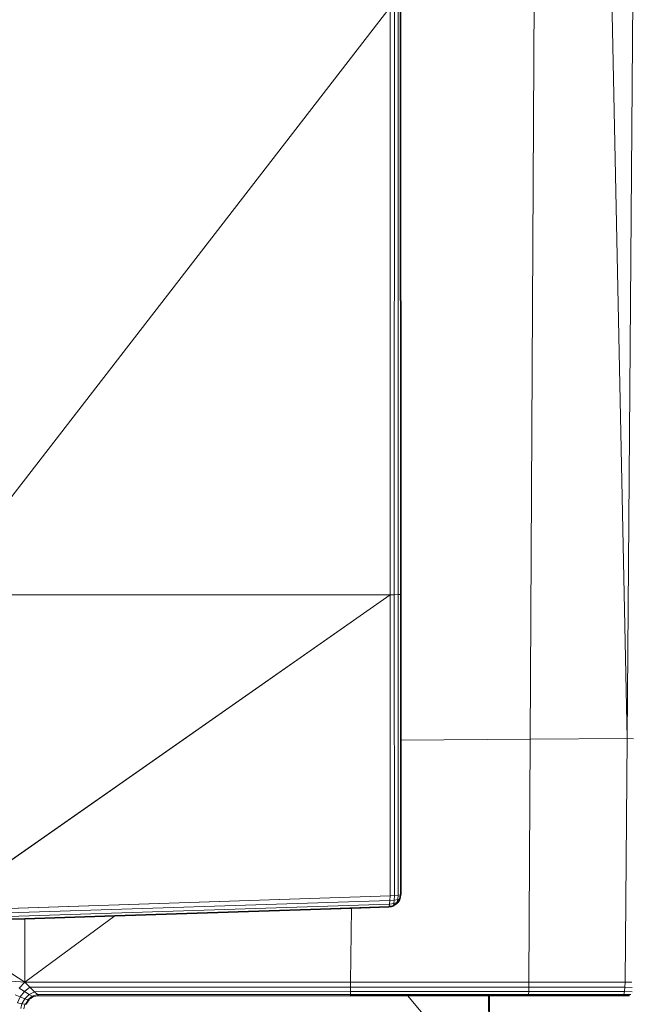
# Model space of a CAD drawing. Header units: inches. Extents: x 1 to 102, y 1 to 36.
# Tile 45 of 59: x 97.25 to 99.52, y 10.57 to 14.24. Entities that reach past the tile are written whole.
import ezdxf

# ---------------------------------------------------------------- set-up
doc = ezdxf.new("R2010")
doc.units = ezdxf.units.IN
doc.header["$MEASUREMENT"] = 0
doc.layers.add('Default', color=7, linetype='Continuous')

msp = doc.modelspace()

# ---------------------------------------------------------------- linework, layer by layer
at = {"layer": 'Default', "color": 9, "lineweight": 0, "true_color": 0xcbcbcb, "transparency": 33554687}
for p, q in [((99.2313, 25.5106), (99.1579, 11.5565)), ((99.1579, 11.5565), (99.2313, 25.5106)), ((99.2313, 25.5106), (99.5193, 11.559)), ((99.5193, 11.559), (99.2313, 25.5106)), ((99.5193, 11.559), (99.6281, 25.509)), ((99.6281, 25.509), (99.5193, 11.559)), ((96.9406, 12.0947), (98.6357, 14.286)), ((98.6357, 14.286), (98.6354, 12.0947)), ((98.6657, 12.0954), (98.6656, 14.2863)), ((98.6736, 14.2868), (98.6741, 12.0962)), ((98.6755, 12.097), (98.6746, 14.2873)), ((98.6354, 12.0947), (96.9406, 12.0947)), ((96.9406, 12.0947), (98.6354, 12.0947)), ((98.6354, 12.0947), (96.9532, 10.9165)), ((96.9532, 10.9165), (98.6354, 12.0947)), ((98.6354, 12.0947), (98.6515, 12.0948)), ((98.6354, 10.972), (98.6354, 12.0947)), ((98.6354, 12.0947), (98.6354, 10.972)), ((98.6515, 12.0948), (98.6522, 10.9728)), ((98.6741, 12.0962), (98.6657, 12.0954)), ((98.6755, 11.5531), (98.6755, 12.097)), ((98.6755, 11.5531), (99.1579, 11.5565)), ((99.1579, 11.5565), (98.6755, 11.5531)), ((98.6756, 10.9767), (98.6755, 11.5531)), ((99.1579, 11.5565), (99.1531, 10.6499)), ((99.1531, 10.6499), (99.1579, 11.5565)), ((99.5193, 11.559), (99.1579, 11.5565)), ((99.1579, 11.5565), (99.5193, 11.559)), ((99.5193, 11.559), (99.5122, 10.6499)), ((99.5122, 10.6499), (99.5193, 11.559)), ((99.5193, 11.559), (99.5438, 11.5579)), ((99.5438, 11.5579), (99.5193, 11.559)), ((98.6354, 10.972), (96.9532, 10.9165)), ((98.6522, 10.9728), (98.6354, 10.972)), ((98.6549, 10.9392), (98.6618, 10.944)), ((98.6618, 10.944), (98.6629, 10.9446)), ((98.6629, 10.9446), (98.6642, 10.947)), ((98.6642, 10.947), (98.6677, 10.9524)), ((98.6677, 10.9524), (98.6706, 10.9584)), ((98.6706, 10.9584), (98.6719, 10.9591)), ((98.6719, 10.9591), (98.674, 10.9753)), ((98.674, 10.9753), (98.6756, 10.9767)), ((96.9525, 10.886), (98.634, 10.9413)), ((98.6325, 10.9327), (97.6098, 10.8972)), ((97.6098, 10.8972), (98.4917, 10.9261)), ((98.4917, 10.9261), (98.4884, 10.6499)), ((98.4884, 10.6499), (98.4917, 10.9261)), ((98.4917, 10.9261), (98.6308, 10.9306)), ((98.6308, 10.9306), (98.6325, 10.9327)), ((98.634, 10.9413), (98.6325, 10.9327)), ((98.6325, 10.9327), (98.6394, 10.9325)), ((98.6394, 10.9325), (98.648, 10.9345)), ((98.648, 10.9345), (98.6494, 10.9365)), ((98.6494, 10.9365), (98.6549, 10.9392)), ((96.9266, 10.8757), (97.2738, 10.6499)), ((97.2738, 10.6499), (96.9266, 10.8757)), ((97.2737, 10.8862), (96.9513, 10.8773)), ((96.9513, 10.8773), (97.2737, 10.8862)), ((97.6098, 10.8972), (97.2737, 10.8862)), ((97.2737, 10.8862), (97.2738, 10.6499)), ((97.2738, 10.6499), (97.6098, 10.8972)), ((95.8322, 10.7543), (97.2738, 10.6499)), ((97.2738, 10.6499), (95.8322, 10.7543)), ((97.2738, 10.6499), (97.253, 10.6273)), ((98.4884, 10.6499), (97.2738, 10.6499)), ((99.1531, 10.6499), (98.4884, 10.6499)), ((99.5122, 10.6499), (99.1531, 10.6499)), ((99.5371, 10.6499), (99.5122, 10.6499))]:
    msp.add_line(p, q, dxfattribs=at).dxf.unprotected_set("ltscale", 0)
at = {"layer": 'Default', "color": 7, "lineweight": 15, "ltscale": 5.215923, "transparency": 33554687}
for p, q in [((99.2313, 25.5106), (99.1579, 11.5565)), ((99.6281, 25.509), (99.5193, 11.559)), ((98.6357, 14.286), (98.6354, 12.0947)), ((98.6517, 14.286), (98.6515, 12.0948)), ((98.6656, 14.2863), (98.6657, 12.0954)), ((98.6736, 14.2868), (98.6741, 12.0962)), ((98.6354, 12.0947), (96.9406, 12.0947)), ((98.6515, 12.0948), (98.6354, 12.0947)), ((98.6354, 12.0947), (98.6354, 10.972)), ((98.6657, 12.0954), (98.6515, 12.0948)), ((98.6522, 10.9728), (98.6515, 12.0948)), ((98.6741, 12.0962), (98.6657, 12.0954)), ((98.6658, 10.974), (98.6657, 12.0954)), ((98.6741, 12.0962), (98.6755, 12.097)), ((98.6755, 11.5531), (98.6741, 12.0962)), ((99.1579, 11.5565), (98.6755, 11.5531)), ((99.1531, 10.6499), (99.1579, 11.5565)), ((99.1579, 11.5565), (99.5193, 11.559)), ((99.5193, 11.559), (99.5122, 10.6499)), ((99.5438, 11.5579), (99.5193, 11.559)), ((98.6354, 10.972), (96.9532, 10.9165)), ((98.635, 10.9551), (96.9532, 10.9003)), ((98.634, 10.9413), (98.635, 10.9551)), ((98.6354, 10.972), (98.635, 10.9551)), ((98.635, 10.9551), (98.6515, 10.9563)), ((98.6354, 10.972), (98.6522, 10.9728)), ((98.6492, 10.9431), (98.6515, 10.9563)), ((98.6604, 10.9473), (98.6492, 10.9431)), ((98.6515, 10.9563), (98.6522, 10.9728)), ((98.6515, 10.9563), (98.6644, 10.9588)), ((98.6522, 10.9728), (98.6658, 10.974)), ((98.6644, 10.9588), (98.6604, 10.9473)), ((98.6629, 10.9446), (98.6604, 10.9473)), ((98.6629, 10.9446), (98.6618, 10.944)), ((98.6642, 10.947), (98.6629, 10.9446)), ((98.6658, 10.974), (98.6644, 10.9588)), ((98.6644, 10.9588), (98.6706, 10.9584)), ((98.6658, 10.974), (98.674, 10.9753)), ((98.674, 10.9753), (98.6706, 10.9584)), ((98.634, 10.9413), (96.9525, 10.886)), ((98.6325, 10.9327), (97.6098, 10.8972)), ((98.4917, 10.9261), (98.4884, 10.6499)), ((98.6325, 10.9327), (98.634, 10.9413)), ((98.6492, 10.9431), (98.634, 10.9413)), ((98.6494, 10.9365), (98.6492, 10.9431)), ((97.2738, 10.6499), (97.2737, 10.8862)), ((97.2738, 10.6499), (95.8322, 10.7543)), ((97.2738, 10.6499), (97.253, 10.6273)), ((98.4884, 10.6499), (97.2738, 10.6499)), ((97.2738, 10.6499), (97.2927, 10.6311)), ((98.4884, 10.6499), (98.4882, 10.6315)), ((99.1531, 10.6499), (98.4884, 10.6499)), ((99.153, 10.6315), (99.1531, 10.6499)), ((99.5122, 10.6499), (99.1531, 10.6499)), ((99.5114, 10.6308), (99.5122, 10.6499)), ((99.5122, 10.6499), (99.5371, 10.6499)), ((97.253, 10.6273), (97.2724, 10.6148)), ((97.256, 10.595), (97.2724, 10.6148)), ((97.2724, 10.6148), (97.2927, 10.6311)), ((97.2724, 10.6148), (97.2899, 10.6037)), ((97.3095, 10.6143), (97.2899, 10.6037)), ((97.2927, 10.6311), (98.4882, 10.6315)), ((97.2927, 10.6311), (97.3095, 10.6143)), ((97.3095, 10.6143), (98.488, 10.6146)), ((97.3095, 10.6143), (97.3204, 10.6034)), ((98.488, 10.6146), (98.4878, 10.6034)), ((98.4882, 10.6315), (98.488, 10.6146)), ((98.488, 10.6146), (99.1527, 10.6146)), ((98.4882, 10.6315), (99.153, 10.6315)), ((99.1523, 10.6034), (99.1527, 10.6146)), ((99.1527, 10.6146), (99.153, 10.6315)), ((99.1527, 10.6146), (99.5095, 10.6146)), ((99.153, 10.6315), (99.5114, 10.6308)), ((99.5068, 10.6037), (99.5095, 10.6146)), ((99.5095, 10.6146), (99.5114, 10.6308)), ((99.5095, 10.6146), (99.5381, 10.6139)), ((99.5114, 10.6308), (99.5381, 10.6299)), ((97.237, 10.6027), (97.256, 10.595)), ((97.2457, 10.5734), (97.256, 10.595)), ((97.256, 10.595), (97.2733, 10.5882)), ((97.2733, 10.5882), (97.2629, 10.5697)), ((97.2899, 10.6037), (97.2733, 10.5882)), ((97.2848, 10.5846), (97.2733, 10.5882)), ((97.2848, 10.5846), (97.2774, 10.568)), ((97.3015, 10.5972), (97.2848, 10.5846)), ((97.2886, 10.585), (97.2848, 10.5846)), ((97.2886, 10.585), (97.2964, 10.5891)), ((97.2899, 10.6037), (97.3015, 10.5972)), ((97.2964, 10.5891), (97.2972, 10.5907)), ((97.2972, 10.5907), (97.3057, 10.5963)), ((97.3204, 10.6034), (97.3015, 10.5972)), ((97.3015, 10.5972), (97.3057, 10.5963)), ((97.3057, 10.5963), (97.3055, 10.5951)), ((97.3057, 10.5963), (97.3148, 10.5981)), ((97.3148, 10.5981), (97.3239, 10.5999)), ((97.3239, 10.5999), (97.3204, 10.6034)), ((97.3204, 10.6034), (98.4878, 10.6034)), ((97.3239, 10.5987), (97.3239, 10.5999)), ((97.3239, 10.5999), (97.7726, 10.5989)), ((97.7726, 10.5989), (98.4875, 10.5994)), ((98.4878, 10.6034), (98.4875, 10.5994)), ((98.4878, 10.6034), (99.1523, 10.6034)), ((99.0068, 10.2362), (98.7004, 10.5996)), ((99.0068, 10.3966), (99.0068, 10.5997)), ((99.1519, 10.5999), (99.1523, 10.6034)), ((99.1523, 10.6034), (99.5068, 10.6037)), ((99.5068, 10.6037), (99.5036, 10.5999)), ((99.5338, 10.6036), (99.5068, 10.6037)), ((97.2629, 10.5697), (97.2457, 10.5734)), ((97.2629, 10.5697), (97.2592, 10.5512)), ((97.2629, 10.5697), (97.2736, 10.5677)), ((97.2736, 10.5677), (97.2703, 10.5502)), ((97.2736, 10.5677), (97.2755, 10.5679)), ((97.2755, 10.5679), (97.2774, 10.568))]:
    msp.add_line(p, q, dxfattribs=at)
at = {"layer": 'Default', "color": 9, "lineweight": 0, "true_color": 0xcacaca, "transparency": 33554687}
for p, q in [((98.6357, 14.286), (96.9406, 12.0947)), ((97.2737, 10.8862), (97.6098, 10.8972)), ((97.2738, 10.6499), (97.2737, 10.8862)), ((97.6098, 10.8972), (97.2738, 10.6499))]:
    msp.add_line(p, q, dxfattribs=at).dxf.unprotected_set("ltscale", 0)
at = {"layer": 'Default', "color": 254, "lineweight": 0, "true_color": 0xe7e7e7, "transparency": 33554687}
for p, q in [((98.6354, 12.0947), (98.6357, 14.286)), ((98.6517, 14.286), (98.6515, 12.0948)), ((98.6515, 12.0948), (98.6354, 12.0947))]:
    msp.add_line(p, q, dxfattribs=at).dxf.unprotected_set("ltscale", 0)
at = {"layer": 'Default', "color": 9, "lineweight": 0, "true_color": 0xc5c5c5, "transparency": 33554687}
for p, q in [((98.6515, 12.0948), (98.6517, 14.286)), ((98.6656, 14.2863), (98.6657, 12.0954)), ((98.6657, 12.0954), (98.6515, 12.0948))]:
    msp.add_line(p, q, dxfattribs=at).dxf.unprotected_set("ltscale", 0)
at = {"layer": 'Default', "color": 7, "lineweight": 35, "ltscale": 5.215923, "transparency": 33554687}
for p, q in [((98.6755, 12.097), (98.6746, 14.2873)), ((98.6755, 11.5531), (98.6755, 12.097)), ((98.6756, 10.9767), (98.6755, 11.5531)), ((98.6618, 10.944), (98.6549, 10.9392)), ((98.6677, 10.9524), (98.6642, 10.947)), ((98.6677, 10.9524), (98.6706, 10.9584)), ((98.6706, 10.9584), (98.6719, 10.9591)), ((98.674, 10.9753), (98.6719, 10.9591)), ((98.6756, 10.9767), (98.674, 10.9753)), ((97.6098, 10.8972), (98.4917, 10.9261)), ((98.4917, 10.9261), (98.6308, 10.9306)), ((98.6308, 10.9306), (98.6325, 10.9327)), ((98.6394, 10.9325), (98.6325, 10.9327)), ((98.6394, 10.9325), (98.648, 10.9345)), ((98.648, 10.9345), (98.6494, 10.9365)), ((98.6494, 10.9365), (98.6549, 10.9392)), ((97.2737, 10.8862), (96.9513, 10.8773)), ((97.2737, 10.8862), (97.6098, 10.8972)), ((97.2885, 10.5839), (97.2828, 10.5751)), ((97.2885, 10.5839), (97.2886, 10.585)), ((98.4875, 10.5994), (98.7004, 10.5996)), ((98.7004, 10.5996), (99.004, 10.5997)), ((99.004, 10.5997), (99.0068, 10.5997)), ((99.004, 10.5997), (99.0068, 10.3966)), ((99.0068, 10.5997), (99.1519, 10.5999)), ((99.1519, 10.5999), (99.3999, 10.5997)), ((99.3999, 10.5997), (99.4241, 10.5998)), ((99.4241, 10.5998), (99.4252, 10.5997)), ((99.4252, 10.5997), (99.4287, 10.5998)), ((99.4287, 10.5998), (99.4481, 10.5998)), ((99.4481, 10.5998), (99.4505, 10.5997)), ((99.5011, 10.5997), (99.4505, 10.5997)), ((99.5011, 10.5997), (99.5036, 10.5999)), ((99.5036, 10.5999), (99.5288, 10.5999)), ((97.2828, 10.5751), (97.2774, 10.568)), ((97.2774, 10.568), (97.2774, 10.567))]:
    msp.add_line(p, q, dxfattribs=at)
at = {"layer": 'Default', "color": 9, "lineweight": 0, "true_color": 0xc6c6c6, "transparency": 33554687}
for p, q in [((98.6515, 12.0948), (98.6657, 12.0954)), ((98.6522, 10.9728), (98.6515, 12.0948)), ((98.6657, 12.0954), (98.6658, 10.974)), ((98.6658, 10.974), (98.6522, 10.9728))]:
    msp.add_line(p, q, dxfattribs=at).dxf.unprotected_set("ltscale", 0)
at = {"layer": 'Default', "color": 253, "lineweight": 0, "transparency": 33554687}
for p, q in [((98.6657, 12.0954), (98.6741, 12.0962)), ((98.6658, 10.974), (98.6657, 12.0954)), ((98.6741, 12.0962), (98.6755, 11.5531)), ((98.6755, 11.5531), (98.6756, 10.9767)), ((98.674, 10.9753), (98.6658, 10.974)), ((98.6756, 10.9767), (98.674, 10.9753))]:
    msp.add_line(p, q, dxfattribs=at).dxf.unprotected_set("ltscale", 0)
at = {"layer": 'Default', "color": 255, "lineweight": 0, "transparency": 33554687}
for p, q in [((96.9532, 10.9165), (98.6354, 10.972)), ((98.635, 10.9551), (96.9532, 10.9003)), ((98.6354, 10.972), (98.635, 10.9551))]:
    msp.add_line(p, q, dxfattribs=at).dxf.unprotected_set("ltscale", 0)
at = {"layer": 'Default', "color": 9, "lineweight": 0, "true_color": 0xc7c7c7, "transparency": 33554687}
for p, q in [((96.9532, 10.9003), (98.635, 10.9551)), ((98.635, 10.9551), (98.634, 10.9413)), ((98.634, 10.9413), (96.9525, 10.886))]:
    msp.add_line(p, q, dxfattribs=at).dxf.unprotected_set("ltscale", 0)
at = {"layer": 'Default', "color": 9, "lineweight": 0, "true_color": 0xc8c8c8, "transparency": 33554687}
for p, q in [((97.2927, 10.6311), (97.2738, 10.6499)), ((97.2738, 10.6499), (98.4884, 10.6499)), ((98.4884, 10.6499), (98.4882, 10.6315)), ((98.4882, 10.6315), (97.2927, 10.6311)), ((98.4878, 10.6034), (98.488, 10.6146)), ((98.488, 10.6146), (98.4882, 10.6315)), ((98.488, 10.6146), (99.1527, 10.6146)), ((99.1527, 10.6146), (98.488, 10.6146)), ((98.4882, 10.6315), (99.153, 10.6315)), ((99.1527, 10.6146), (99.1523, 10.6034)), ((99.153, 10.6315), (99.1527, 10.6146)), ((98.4875, 10.5994), (98.4878, 10.6034)), ((98.7004, 10.5996), (98.4875, 10.5994)), ((98.4878, 10.6034), (99.1523, 10.6034)), ((99.1523, 10.6034), (98.4878, 10.6034)), ((99.004, 10.5997), (98.7004, 10.5996)), ((98.7004, 10.5996), (99.004, 10.5997)), ((99.0068, 10.2362), (98.7004, 10.5996)), ((99.0068, 10.5997), (99.004, 10.5997)), ((99.004, 10.5997), (99.0068, 10.3966)), ((99.1519, 10.5999), (99.0068, 10.5997)), ((99.1523, 10.6034), (99.1519, 10.5999))]:
    msp.add_line(p, q, dxfattribs=at).dxf.unprotected_set("ltscale", 0)
at = {"layer": 'Default', "color": 9, "lineweight": 0, "true_color": 0xc9c9c9, "transparency": 33554687}
for p, q in [((98.4882, 10.6315), (98.4884, 10.6499)), ((98.4884, 10.6499), (99.1531, 10.6499)), ((99.153, 10.6315), (99.1531, 10.6499)), ((99.1531, 10.6499), (99.153, 10.6315)), ((99.1531, 10.6499), (99.5122, 10.6499)), ((99.5122, 10.6499), (99.5114, 10.6308)), ((97.2927, 10.6311), (98.4882, 10.6315)), ((97.3095, 10.6143), (97.2927, 10.6311)), ((97.3095, 10.6143), (98.488, 10.6146)), ((98.488, 10.6146), (97.3095, 10.6143)), ((97.3204, 10.6034), (97.3095, 10.6143)), ((98.488, 10.6146), (98.4878, 10.6034)), ((98.4882, 10.6315), (98.488, 10.6146)), ((99.153, 10.6315), (98.4882, 10.6315)), ((99.5114, 10.6308), (99.153, 10.6315)), ((97.2828, 10.5751), (97.2885, 10.5839)), ((97.2885, 10.5839), (97.2886, 10.585)), ((97.2886, 10.585), (97.2964, 10.5891)), ((97.2964, 10.5891), (97.2972, 10.5907)), ((97.2972, 10.5907), (97.3055, 10.5951)), ((97.3055, 10.5951), (97.3057, 10.5963)), ((97.3057, 10.5963), (97.3148, 10.5981)), ((97.3148, 10.5981), (97.3239, 10.5987)), ((98.4878, 10.6034), (97.3204, 10.6034)), ((97.3239, 10.5987), (97.7726, 10.5989)), ((97.7726, 10.5989), (98.4875, 10.5994)), ((98.4875, 10.5994), (98.7004, 10.5996)), ((98.7004, 10.5996), (99.0068, 10.2362)), ((97.2774, 10.567), (97.2828, 10.5751))]:
    msp.add_line(p, q, dxfattribs=at).dxf.unprotected_set("ltscale", 0)
at = {"layer": 'Default', "color": 254, "lineweight": 0, "true_color": 0xcccccc, "transparency": 33554687}
for p, q in [((99.1523, 10.6034), (99.1527, 10.6146)), ((99.1527, 10.6146), (99.153, 10.6315)), ((99.1527, 10.6146), (99.5095, 10.6146)), ((99.5095, 10.6146), (99.1527, 10.6146)), ((99.153, 10.6315), (99.5114, 10.6308)), ((99.5095, 10.6146), (99.5068, 10.6037)), ((99.5114, 10.6308), (99.5095, 10.6146)), ((99.0068, 10.5997), (99.1519, 10.5999)), ((99.0068, 10.3966), (99.0068, 10.5997)), ((99.1519, 10.5999), (99.3999, 10.5997)), ((99.5068, 10.6037), (99.1523, 10.6034)), ((99.3999, 10.5997), (99.4241, 10.5998)), ((99.4241, 10.5998), (99.4252, 10.5997)), ((99.4252, 10.5997), (99.4287, 10.5998)), ((99.4287, 10.5998), (99.4481, 10.5998)), ((99.4481, 10.5998), (99.4505, 10.5997)), ((99.4505, 10.5997), (99.5011, 10.5997)), ((99.5011, 10.5997), (99.5036, 10.5999)), ((99.5036, 10.5999), (99.5288, 10.5999))]:
    msp.add_line(p, q, dxfattribs=at).dxf.unprotected_set("ltscale", 0)
at = {"layer": 'Default', "color": 253, "lineweight": 0, "true_color": 0xb3b3b3, "transparency": 33554687}
for p, q in [((97.3239, 10.5999), (97.3204, 10.6034)), ((97.3204, 10.6034), (98.4878, 10.6034)), ((97.7726, 10.5989), (97.3239, 10.5999)), ((98.4875, 10.5994), (97.7726, 10.5989)), ((98.4878, 10.6034), (98.4875, 10.5994))]:
    msp.add_line(p, q, dxfattribs=at).dxf.unprotected_set("ltscale", 0)
at = {"layer": 'Default', "color": 253, "lineweight": 0, "true_color": 0xb5b5b5, "transparency": 33554687}
for p, q in [((99.1519, 10.5999), (99.1523, 10.6034)), ((99.3999, 10.5997), (99.1519, 10.5999)), ((99.1523, 10.6034), (99.5068, 10.6037)), ((99.4241, 10.5998), (99.3999, 10.5997)), ((99.4252, 10.5997), (99.4241, 10.5998)), ((99.4287, 10.5998), (99.4252, 10.5997)), ((99.4481, 10.5998), (99.4287, 10.5998)), ((99.4505, 10.5997), (99.4481, 10.5998)), ((99.5011, 10.5997), (99.4505, 10.5997)), ((99.5036, 10.5999), (99.5011, 10.5997)), ((99.5068, 10.6037), (99.5036, 10.5999))]:
    msp.add_line(p, q, dxfattribs=at).dxf.unprotected_set("ltscale", 0)

doc.saveas('drawing.dxf')
